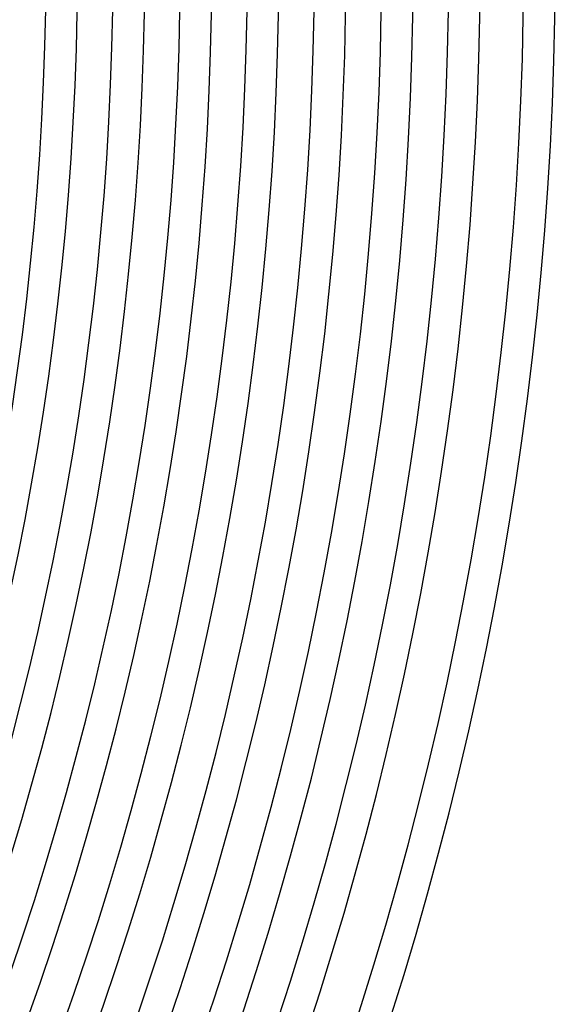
# Model space of a CAD drawing. Header units: millimetres. Extents: x -485 to 485, y -485 to 485.
# Tile 93 of 110: x 372 to 440, y -132 to -8. Entities that reach past the tile are written whole.
import ezdxf

# ---------------------------------------------------------------- set-up
doc = ezdxf.new("R2010")
doc.units = ezdxf.units.MM
doc.layers.add('THICK', color=7, linetype='Continuous')

msp = doc.modelspace()

# ---------------------------------------------------------------- linework, layer by layer
at = {"layer": 'THICK'}
for radius, start, end in [(375.5, 315.2665, 359.7335), (379.5, 315.302, 359.6981), (384, 315.2519, 359.748), (388, 315.2954, 359.7046), (392.5, 315.2369, 359.7631), (396.5, 315.289, 359.711), (401, 315.2213, 359.7787), (405, 315.2829, 359.7171), (409.5, 315.2049, 359.7951), (413.5, 315.2771, 359.7229), (418, 315.1875, 359.8125), (422, 315.2715, 359.7285), (426.5, 315.1689, 359.8311), (430.5, 315.2662, 359.7338), (436, 315.242, 359.758), (440, 315.2604, 359.7396)]:
    msp.add_arc((0, 0), radius, start, end, dxfattribs=at)

doc.saveas('drawing.dxf')
